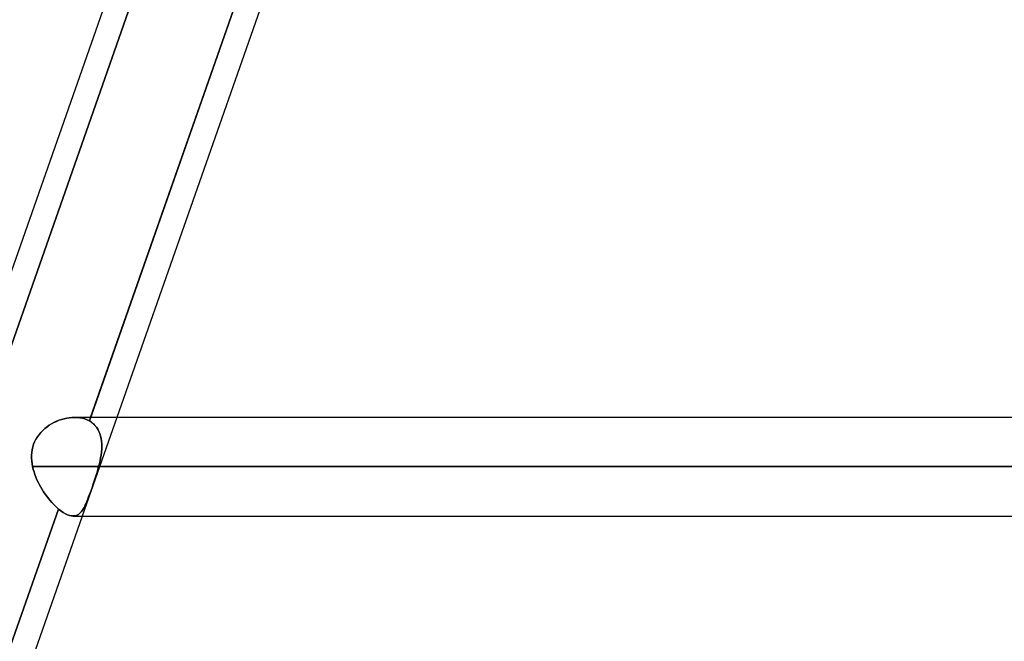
# Model space of a CAD drawing. Header units: millimetres. Extents: x -185 to 185, y -54 to 130.
# Tile 9 of 76: x -92 to -80, y 48 to 56. Entities that reach past the tile are written whole.
import ezdxf

# ---------------------------------------------------------------- set-up
doc = ezdxf.new("R2010")
doc.units = ezdxf.units.MM
doc.layers.add('MAIN-1', color=7, linetype='Continuous')
doc.layers.add('MAIN-2', color=7, linetype='Continuous')

msp = doc.modelspace()

# ---------------------------------------------------------------- linework, layer by layer
at = {"layer": 'MAIN-1'}
for p, q in [((-88.681, 63.363), (-97.661, 37.763)), ((-91.376, 50.882), (-87.299, 62.503)), ((-87.021, 62.338), (-91.04, 50.882)), ((-91.816, 50.83), (-91.784, 50.844)), ((-91.784, 50.844), (-91.751, 50.855)), ((-91.751, 50.855), (-91.718, 50.865)), ((-91.718, 50.865), (-91.684, 50.872)), ((-91.684, 50.872), (-91.651, 50.878)), ((-91.651, 50.878), (-91.618, 50.881)), ((-91.618, 50.881), (-91.586, 50.882)), ((91.581, 50.882), (-91.581, 50.882)), ((-91.993, 50.713), (-91.966, 50.737)), ((-91.966, 50.737), (-91.938, 50.759)), ((-91.938, 50.759), (-91.909, 50.78)), ((-91.909, 50.78), (-91.879, 50.798)), ((-91.879, 50.798), (-91.848, 50.815)), ((-91.848, 50.815), (-91.816, 50.83)), ((-92.097, 50.568), (-92.081, 50.599)), ((-92.081, 50.599), (-92.062, 50.63)), ((-92.062, 50.63), (-92.041, 50.659)), ((-92.041, 50.659), (-92.018, 50.687)), ((-92.018, 50.687), (-91.993, 50.713)), ((-92.135, 50.43), (-92.129, 50.466)), ((-92.129, 50.466), (-92.121, 50.501)), ((-92.121, 50.501), (-92.11, 50.535)), ((-92.11, 50.535), (-92.097, 50.568)), ((-92.138, 50.357), (-92.137, 50.394)), ((-92.135, 50.321), (-92.138, 50.357)), ((-92.137, 50.394), (-92.135, 50.43)), ((-92.13, 50.284), (-92.135, 50.321)), ((-92.124, 50.248), (-92.13, 50.284)), ((92.124, 50.248), (-92.124, 50.248)), ((-92.115, 50.213), (-92.124, 50.248)), ((-92.105, 50.179), (-92.115, 50.213)), ((-92.094, 50.146), (-92.105, 50.179)), ((-92.081, 50.112), (-92.094, 50.146)), ((-92.067, 50.079), (-92.081, 50.112)), ((-92.052, 50.047), (-92.067, 50.079)), ((-92.035, 50.015), (-92.052, 50.047)), ((-92.018, 49.984), (-92.035, 50.015)), ((-92, 49.953), (-92.018, 49.984)), ((-91.981, 49.923), (-92, 49.953)), ((-91.961, 49.894), (-91.981, 49.923)), ((-91.941, 49.866), (-91.961, 49.894)), ((-91.92, 49.839), (-91.941, 49.866)), ((-91.899, 49.812), (-91.92, 49.839)), ((-95.866, 38.082), (-91.79, 49.702)), ((-91.877, 49.787), (-91.899, 49.812)), ((-91.855, 49.764), (-91.877, 49.787)), ((-91.834, 49.742), (-91.855, 49.764)), ((-91.812, 49.721), (-91.834, 49.742)), ((-91.79, 49.702), (-91.812, 49.721)), ((-91.759, 49.678), (-91.79, 49.702)), ((-91.485, 49.612), (-95.53, 38.082)), ((-91.73, 49.657), (-91.759, 49.678)), ((-91.701, 49.641), (-91.73, 49.657)), ((-91.674, 49.628), (-91.701, 49.641)), ((-91.647, 49.619), (-91.674, 49.628)), ((-91.623, 49.614), (-91.647, 49.619)), ((-91.599, 49.613), (-91.623, 49.614)), ((-91.603, 49.612), (91.603, 49.612))]:
    msp.add_line(p, q, dxfattribs=at)
at = {"layer": 'MAIN-2'}
for p, q in [((-88.653, 62.484), (-92.744, 50.822)), ((-92.744, 50.822), (-88.653, 62.484)), ((-87.299, 62.503), (-91.392, 50.836)), ((-91.783, 50.844), (-91.816, 50.831)), ((-91.751, 50.855), (-91.783, 50.844)), ((-91.717, 50.865), (-91.751, 50.855)), ((-91.684, 50.872), (-91.717, 50.865)), ((-91.651, 50.878), (-91.684, 50.872)), ((-91.618, 50.881), (-91.651, 50.878)), ((-91.586, 50.882), (-91.618, 50.881)), ((-91.551, 50.882), (-91.586, 50.882)), ((-91.586, 50.882), (-91.551, 50.882)), ((-91.516, 50.878), (-91.551, 50.882)), ((-91.551, 50.882), (-91.516, 50.878)), ((-91.483, 50.871), (-91.516, 50.878)), ((-91.516, 50.878), (-91.483, 50.871)), ((-91.04, 50.882), (-91.485, 49.612)), ((-91.451, 50.862), (-91.483, 50.871)), ((-91.483, 50.871), (-91.451, 50.862)), ((-91.42, 50.851), (-91.451, 50.862)), ((-91.451, 50.862), (-91.42, 50.851)), ((-91.392, 50.836), (-91.42, 50.851)), ((-91.42, 50.851), (-91.392, 50.836)), ((-91.392, 50.836), (-91.376, 50.882)), ((-91.966, 50.737), (-91.993, 50.713)), ((-91.938, 50.759), (-91.966, 50.737)), ((-91.909, 50.78), (-91.938, 50.759)), ((-91.879, 50.798), (-91.909, 50.78)), ((-91.848, 50.815), (-91.879, 50.798)), ((-91.816, 50.831), (-91.848, 50.815)), ((-91.366, 50.82), (-91.392, 50.836)), ((-91.392, 50.836), (-91.366, 50.82)), ((-91.342, 50.8), (-91.366, 50.82)), ((-91.366, 50.82), (-91.341, 50.8)), ((-91.32, 50.779), (-91.342, 50.8)), ((-91.341, 50.8), (-91.32, 50.778)), ((-91.301, 50.755), (-91.32, 50.779)), ((-91.32, 50.778), (-91.3, 50.755)), ((-91.284, 50.729), (-91.301, 50.755)), ((-91.3, 50.755), (-91.283, 50.729)), ((-91.269, 50.702), (-91.284, 50.729)), ((-91.283, 50.729), (-91.269, 50.701)), ((-92.08, 50.6), (-92.097, 50.568)), ((-92.062, 50.63), (-92.08, 50.6)), ((-92.041, 50.66), (-92.062, 50.63)), ((-92.018, 50.687), (-92.041, 50.66)), ((-91.993, 50.713), (-92.018, 50.687)), ((-91.257, 50.673), (-91.269, 50.702)), ((-91.269, 50.701), (-91.257, 50.672)), ((-91.248, 50.642), (-91.257, 50.673)), ((-91.257, 50.672), (-91.248, 50.641)), ((-91.241, 50.61), (-91.248, 50.642)), ((-91.248, 50.641), (-91.24, 50.609)), ((-91.236, 50.576), (-91.241, 50.61)), ((-91.24, 50.609), (-91.236, 50.575)), ((-92.129, 50.466), (-92.135, 50.43)), ((-92.121, 50.501), (-92.129, 50.466)), ((-92.11, 50.535), (-92.121, 50.501)), ((-92.097, 50.568), (-92.11, 50.535)), ((-91.237, 50.435), (-91.234, 50.471)), ((-91.234, 50.47), (-91.237, 50.433)), ((-91.233, 50.542), (-91.236, 50.576)), ((-91.236, 50.575), (-91.233, 50.541)), ((-91.234, 50.471), (-91.232, 50.507)), ((-91.232, 50.506), (-91.234, 50.47)), ((-91.232, 50.507), (-91.233, 50.542)), ((-91.233, 50.541), (-91.232, 50.506)), ((-92.137, 50.394), (-92.138, 50.358)), ((-92.138, 50.358), (-92.135, 50.321)), ((-92.135, 50.43), (-92.137, 50.394)), ((-91.255, 50.323), (-91.247, 50.36)), ((-91.248, 50.359), (-91.255, 50.322)), ((-91.241, 50.397), (-91.248, 50.359)), ((-91.247, 50.36), (-91.241, 50.398)), ((-91.241, 50.398), (-91.237, 50.435)), ((-91.237, 50.433), (-91.241, 50.397)), ((-92.135, 50.321), (-92.13, 50.284)), ((-92.13, 50.284), (-92.124, 50.248)), ((-92.124, 50.248), (92.124, 50.248)), ((-92.124, 50.248), (-92.115, 50.213)), ((-92.115, 50.213), (-92.105, 50.179)), ((-91.283, 50.211), (-91.294, 50.174)), ((-91.294, 50.173), (-91.283, 50.21)), ((-91.273, 50.248), (-91.283, 50.211)), ((-91.283, 50.21), (-91.273, 50.248)), ((-91.273, 50.248), (-91.263, 50.285)), ((-91.263, 50.285), (-91.273, 50.248)), ((91.273, 50.248), (-91.273, 50.248)), ((-91.273, 50.248), (91.273, 50.248)), ((-91.263, 50.285), (-91.255, 50.323)), ((-91.255, 50.322), (-91.263, 50.285)), ((-92.105, 50.179), (-92.094, 50.146)), ((-92.094, 50.146), (-92.081, 50.112)), ((-92.081, 50.112), (-92.067, 50.079)), ((-91.317, 50.099), (-91.33, 50.063)), ((-91.33, 50.062), (-91.317, 50.099)), ((-91.305, 50.137), (-91.317, 50.099)), ((-91.317, 50.099), (-91.305, 50.136)), ((-91.294, 50.174), (-91.305, 50.137)), ((-91.305, 50.136), (-91.294, 50.173)), ((-92.067, 50.079), (-92.052, 50.047)), ((-92.052, 50.047), (-92.035, 50.015)), ((-92.035, 50.015), (-92.018, 49.984)), ((-92.018, 49.984), (-92, 49.953)), ((-91.366, 49.955), (-91.378, 49.922)), ((-91.367, 49.955), (-91.354, 49.99)), ((-91.354, 49.99), (-91.366, 49.955)), ((-91.342, 50.026), (-91.354, 49.99)), ((-91.354, 49.99), (-91.342, 50.025)), ((-91.33, 50.063), (-91.342, 50.026)), ((-91.342, 50.025), (-91.33, 50.062)), ((-92, 49.953), (-91.981, 49.923)), ((-91.981, 49.923), (-91.961, 49.894)), ((-91.961, 49.894), (-91.941, 49.866)), ((-91.941, 49.866), (-91.92, 49.839)), ((-91.92, 49.839), (-91.899, 49.812)), ((-91.413, 49.828), (-91.424, 49.801)), ((-91.402, 49.858), (-91.413, 49.828)), ((-91.413, 49.828), (-91.402, 49.858)), ((-91.39, 49.889), (-91.402, 49.858)), ((-91.402, 49.858), (-91.39, 49.889)), ((-91.378, 49.922), (-91.39, 49.889)), ((-91.39, 49.889), (-91.379, 49.921)), ((-91.379, 49.921), (-91.367, 49.955)), ((-91.79, 49.702), (-95.882, 38.036)), ((-91.899, 49.812), (-91.877, 49.787)), ((-91.877, 49.787), (-91.855, 49.764)), ((-91.855, 49.764), (-91.834, 49.742)), ((-91.834, 49.742), (-91.812, 49.721)), ((-91.812, 49.721), (-91.79, 49.702)), ((-91.79, 49.702), (-91.759, 49.678)), ((-91.468, 49.708), (-91.48, 49.689)), ((-91.48, 49.689), (-91.468, 49.708)), ((-91.457, 49.729), (-91.468, 49.708)), ((-91.468, 49.708), (-91.457, 49.728)), ((-91.446, 49.751), (-91.457, 49.729)), ((-91.457, 49.728), (-91.446, 49.75)), ((-91.435, 49.775), (-91.446, 49.751)), ((-91.446, 49.75), (-91.435, 49.774)), ((-91.424, 49.801), (-91.435, 49.775)), ((-91.435, 49.774), (-91.424, 49.8)), ((-91.424, 49.8), (-91.413, 49.828)), ((-91.759, 49.678), (-91.73, 49.657)), ((-91.73, 49.657), (-91.701, 49.641)), ((-91.701, 49.641), (-91.674, 49.628)), ((-91.674, 49.628), (-91.647, 49.619)), ((-91.647, 49.619), (-91.623, 49.614)), ((-91.623, 49.614), (-91.599, 49.613)), ((-91.581, 49.614), (-91.599, 49.613)), ((-91.599, 49.613), (-91.581, 49.614)), ((-91.564, 49.618), (-91.581, 49.614)), ((-91.581, 49.614), (-91.564, 49.618)), ((-91.548, 49.625), (-91.564, 49.618)), ((-91.564, 49.618), (-91.548, 49.625)), ((-91.548, 49.625), (-91.533, 49.634)), ((-91.533, 49.633), (-91.548, 49.625)), ((-91.533, 49.634), (-91.519, 49.645)), ((-91.519, 49.644), (-91.533, 49.633)), ((-91.505, 49.657), (-91.519, 49.644)), ((-91.519, 49.645), (-91.505, 49.657)), ((-91.492, 49.672), (-91.505, 49.657)), ((-91.505, 49.657), (-91.492, 49.672)), ((-91.48, 49.689), (-91.492, 49.672)), ((-91.492, 49.672), (-91.48, 49.689))]:
    msp.add_line(p, q, dxfattribs=at)

doc.saveas('drawing.dxf')
